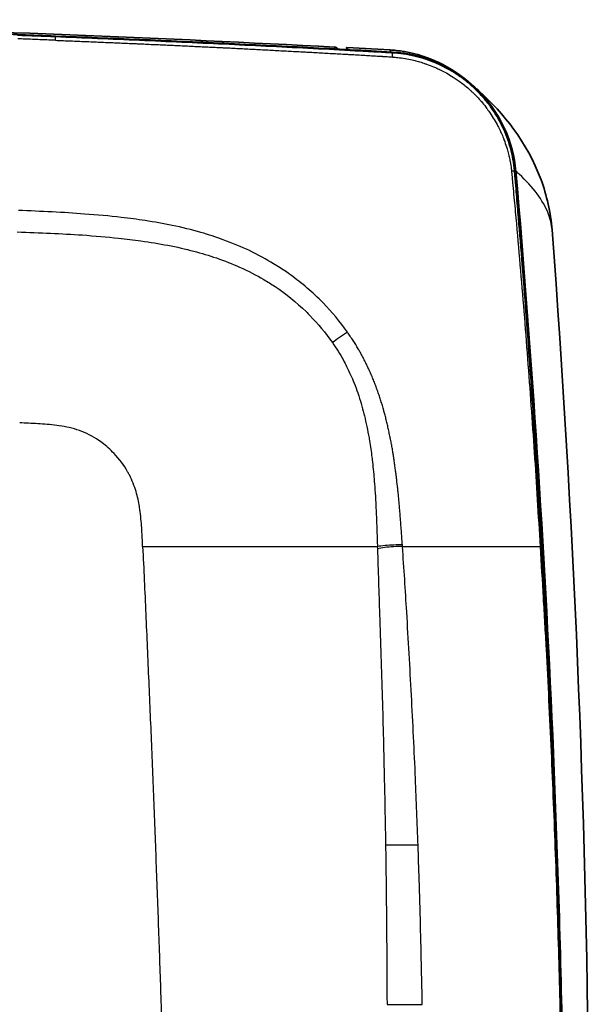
# Model space of a CAD drawing. Header units: millimetres. Extents: x 437 to 2596, y 423 to 1674.
# Tile 30 of 97: x 1299 to 1365, y 885 to 999. Entities that reach past the tile are written whole.
import ezdxf

# ---------------------------------------------------------------- set-up
doc = ezdxf.new("R2010")
doc.units = ezdxf.units.MM
doc.header["$LTSCALE"] = 5
doc.layers.add('0_CWD_4', color=7, linetype='Continuous', lineweight=25)
doc.layers.add('0_CWD_Line_035', color=7, linetype='Continuous', lineweight=35)

msp = doc.modelspace()

# ---------------------------------------------------------------- linework, layer by layer
at = {"layer": '0_CWD_4'}
for p, q in [((1302.98, 997.17), (1302.98, 997.05)), ((1341.84, 995.2), (1341.86, 995.31)), ((1355.97, 981.59), (1356.08, 981.6)), ((1327.64, 968.68), (1327.64, 968.68))]:
    msp.add_line(p, q, dxfattribs=at)
for points in [[(1302.98, 997.05), (1301.52, 997.1), (1300.06, 997.16), (1298.61, 997.21)], [(1335.29, 995.67), (1335.26, 995.74), (1335.23, 995.81), (1335.21, 995.87)], [(1335.51, 995.12), (1335.51, 995.12), (1335.51, 995.12), (1335.51, 995.12)], [(1341.61, 995.56), (1341.61, 995.56), (1341.61, 995.55), (1341.61, 995.55)], [(1351.9, 990.79), (1351.91, 990.78), (1351.91, 990.78), (1351.9, 990.77)], [(1358.93, 938.21), (1359.04, 938.21), (1359.11, 938.2), (1359.12, 938.19)]]:
    msp.add_open_spline(points, degree=3, dxfattribs=at)
for points, knots in [([(1303.01, 996.67), (1303.01, 996.78), (1303.01, 996.88), (1303, 996.94), (1302.99, 997.01), (1302.99, 997.04), (1302.98, 997.05)], [0, 0, 0, 0, 0.499962, 0.499962, 0.499962, 1, 1, 1, 1]), ([(1341.84, 995.2), (1341.64, 995.21), (1341.24, 995.23), (1340.43, 995.28), (1339.01, 995.35), (1336.18, 995.51), (1330.52, 995.81), (1322.43, 996.21), (1312.71, 996.65), (1306.22, 996.92), (1302.98, 997.05)], [0, 0, 0, 0, 0.015625, 0.03125, 0.0625, 0.125, 0.25, 0.5, 0.75, 1, 1, 1, 1]), ([(1303.01, 996.67), (1302.96, 996.67), (1302.91, 996.67), (1302.85, 996.67), (1302.57, 996.69), (1302.29, 996.7), (1302.01, 996.71), (1301.73, 996.72), (1301.45, 996.73), (1301.17, 996.74), (1300.89, 996.75), (1300.6, 996.77), (1300.32, 996.78), (1300.04, 996.79), (1299.76, 996.8), (1299.48, 996.81), (1299.2, 996.82), (1298.92, 996.83), (1298.64, 996.84)], [0, 0, 0, 0, 0.035713, 0.035713, 0.035713, 0.228568, 0.228568, 0.228568, 0.421424, 0.421424, 0.421424, 0.614279, 0.614279, 0.614279, 0.807134, 0.807134, 0.807134, 1, 1, 1, 1]), ([(1303.01, 996.67), (1303.24, 996.66), (1303.47, 996.65), (1303.69, 996.64), (1303.98, 996.63), (1304.26, 996.62), (1304.54, 996.61), (1304.82, 996.6), (1305.1, 996.59), (1305.38, 996.57), (1305.66, 996.56), (1305.94, 996.55), (1306.22, 996.54), (1306.51, 996.53), (1306.79, 996.52), (1307.07, 996.5), (1307.35, 996.49), (1307.64, 996.48), (1307.92, 996.47), (1308.2, 996.46), (1308.48, 996.45), (1308.76, 996.43), (1309.04, 996.42), (1309.32, 996.41), (1309.6, 996.4), (1309.88, 996.39), (1310.16, 996.37), (1310.44, 996.36), (1310.72, 996.35), (1311.01, 996.34), (1311.29, 996.33), (1311.57, 996.31), (1311.85, 996.3), (1312.13, 996.29), (1312.34, 996.28), (1312.54, 996.27), (1312.74, 996.26), (1312.82, 996.26), (1312.9, 996.25), (1312.98, 996.25), (1313.26, 996.24), (1313.53, 996.23), (1313.81, 996.21), (1314.1, 996.2), (1314.38, 996.19), (1314.66, 996.18), (1314.95, 996.16), (1315.22, 996.15), (1315.5, 996.14), (1315.78, 996.12), (1316.06, 996.11), (1316.35, 996.1), (1316.63, 996.09), (1316.91, 996.07), (1317.19, 996.06), (1317.47, 996.05), (1317.75, 996.03), (1318.03, 996.02), (1318.31, 996.01), (1318.6, 995.99), (1318.88, 995.98), (1319.16, 995.97), (1319.44, 995.95), (1319.72, 995.94), (1320.01, 995.93), (1320.29, 995.91), (1320.57, 995.9), (1320.85, 995.89), (1321.13, 995.87), (1321.41, 995.86), (1321.69, 995.84), (1321.96, 995.83), (1322.24, 995.82), (1322.32, 995.81), (1322.39, 995.81), (1322.47, 995.81), (1322.68, 995.8), (1322.89, 995.79), (1323.1, 995.78), (1323.38, 995.76), (1323.65, 995.75), (1323.93, 995.73), (1324.21, 995.72), (1324.49, 995.71), (1324.77, 995.69), (1325.06, 995.68), (1325.34, 995.66), (1325.62, 995.65), (1325.9, 995.63), (1326.18, 995.62), (1326.46, 995.61), (1326.74, 995.59), (1327.03, 995.58), (1327.31, 995.56), (1327.59, 995.55), (1327.86, 995.53), (1328.14, 995.52), (1328.42, 995.5), (1328.71, 995.49), (1328.99, 995.47), (1329.28, 995.46), (1329.55, 995.44), (1329.83, 995.43), (1330.11, 995.41), (1330.39, 995.4), (1330.67, 995.38), (1330.96, 995.37), (1331.24, 995.35), (1331.52, 995.34), (1331.74, 995.33), (1331.96, 995.31), (1332.18, 995.3), (1332.24, 995.3), (1332.3, 995.3), (1332.36, 995.29), (1332.64, 995.28), (1332.93, 995.26), (1333.21, 995.25), (1333.49, 995.23), (1333.77, 995.22), (1334.05, 995.2), (1334.33, 995.18), (1334.61, 995.17), (1334.89, 995.15), (1335.17, 995.14), (1335.45, 995.12), (1335.73, 995.11), (1336.01, 995.09), (1336.29, 995.07), (1336.57, 995.06), (1336.73, 995.05), (1336.88, 995.04), (1337.04, 995.03), (1337.17, 995.02), (1337.29, 995.02), (1337.42, 995.01), (1337.7, 994.99), (1337.98, 994.98), (1338.26, 994.96), (1338.54, 994.94), (1338.82, 994.93), (1339.1, 994.91), (1339.22, 994.9), (1339.35, 994.9), (1339.47, 994.89), (1339.63, 994.88), (1339.79, 994.87), (1339.94, 994.86), (1340.19, 994.85), (1340.43, 994.83), (1340.68, 994.82), (1340.72, 994.82), (1340.75, 994.81), (1340.79, 994.81), (1340.95, 994.8), (1341.12, 994.79), (1341.29, 994.78), (1341.4, 994.77), (1341.51, 994.76), (1341.63, 994.76), (1341.72, 994.75), (1341.82, 994.74), (1341.92, 994.73)], [0, 0, 0, 0, 0.017578, 0.017578, 0.017578, 0.039179, 0.039179, 0.039179, 0.060808, 0.060808, 0.060808, 0.082461, 0.082461, 0.082461, 0.104134, 0.104134, 0.104134, 0.125823, 0.125823, 0.125823, 0.147523, 0.147523, 0.147523, 0.169231, 0.169231, 0.169231, 0.190943, 0.190943, 0.190943, 0.212654, 0.212654, 0.212654, 0.234361, 0.234361, 0.234361, 0.25, 0.25, 0.25, 0.256057, 0.256057, 0.256057, 0.277719, 0.277719, 0.277719, 0.299345, 0.299345, 0.299345, 0.320948, 0.320948, 0.320948, 0.342539, 0.342539, 0.342539, 0.364128, 0.364128, 0.364128, 0.385727, 0.385727, 0.385727, 0.407346, 0.407346, 0.407346, 0.428997, 0.428997, 0.428997, 0.45069, 0.45069, 0.45069, 0.472438, 0.472438, 0.472438, 0.494252, 0.494252, 0.494252, 0.5, 0.5, 0.5, 0.516106, 0.516106, 0.516106, 0.537913, 0.537913, 0.537913, 0.559674, 0.559674, 0.559674, 0.581396, 0.581396, 0.581396, 0.603085, 0.603085, 0.603085, 0.624749, 0.624749, 0.624749, 0.646392, 0.646392, 0.646392, 0.668021, 0.668021, 0.668021, 0.689642, 0.689642, 0.689642, 0.711262, 0.711262, 0.711262, 0.732887, 0.732887, 0.732887, 0.75, 0.75, 0.75, 0.754523, 0.754523, 0.754523, 0.77617, 0.77617, 0.77617, 0.797835, 0.797835, 0.797835, 0.819524, 0.819524, 0.819524, 0.841247, 0.841247, 0.841247, 0.863012, 0.863012, 0.863012, 0.875, 0.875, 0.875, 0.8848, 0.8848, 0.8848, 0.90647, 0.90647, 0.90647, 0.928109, 0.928109, 0.928109, 0.9375, 0.9375, 0.9375, 0.949824, 0.949824, 0.949824, 0.96875, 0.96875, 0.96875, 0.971483, 0.971483, 0.971483, 0.984375, 0.984375, 0.984375, 0.992768, 0.992768, 0.992768, 1, 1, 1, 1]), ([(1349.98, 992.4), (1349.71, 992.61), (1349.43, 992.81), (1349.14, 993), (1348.4, 993.5), (1347.62, 993.93), (1346.8, 994.3), (1346.39, 994.48), (1345.97, 994.64), (1345.54, 994.79), (1345.12, 994.93), (1344.69, 995.05), (1344.26, 995.16), (1343.82, 995.26), (1343.39, 995.35), (1342.94, 995.41), (1342.51, 995.48), (1342.07, 995.53), (1341.62, 995.55)], [0.576759, 0.576759, 0.576759, 0.576759, 0.6250163, 0.6250163, 0.6250163, 0.7500195, 0.7500195, 0.7500195, 0.8125211, 0.8125211, 0.8125211, 0.8750228, 0.8750228, 0.8750228, 0.9375244, 0.9375244, 0.9375244, 0.9994542, 0.9994542, 0.9994542, 0.9994542]), ([(1341.71, 995.32), (1341.69, 995.39), (1341.66, 995.47), (1341.63, 995.54), (1341.62, 995.55)], [0.8863717, 0.8863717, 0.8863717, 0.8863717, 0.9838635, 1, 1, 1, 1]), ([(1341.92, 994.73), (1341.91, 994.87), (1341.91, 994.98), (1341.89, 995.07), (1341.88, 995.15), (1341.86, 995.19), (1341.84, 995.2)], [0, 0, 0, 0, 0.500039, 0.500039, 0.500039, 1, 1, 1, 1]), ([(1355.97, 981.59), (1355.93, 982.04), (1355.87, 982.48), (1355.79, 982.92), (1355.72, 983.35), (1355.62, 983.78), (1355.5, 984.21), (1355.5, 984.21), (1355.5, 984.22), (1355.5, 984.22), (1355.38, 984.64), (1355.25, 985.06), (1355.09, 985.48), (1355.09, 985.48), (1355.09, 985.49), (1355.09, 985.49), (1354.93, 985.91), (1354.76, 986.32), (1354.56, 986.72), (1354.56, 986.72), (1354.56, 986.72), (1354.56, 986.73), (1354.17, 987.53), (1353.72, 988.29), (1353.2, 989), (1353.2, 989.01), (1353.2, 989.01), (1353.19, 989.02), (1352.93, 989.38), (1352.65, 989.73), (1352.36, 990.06), (1352.07, 990.4), (1351.76, 990.72), (1351.44, 991.02), (1351.44, 991.03), (1351.43, 991.03), (1351.43, 991.04), (1351.11, 991.35), (1350.77, 991.64), (1350.43, 991.92), (1350.08, 992.19), (1349.73, 992.45), (1349.36, 992.69), (1349.36, 992.7), (1349.35, 992.7), (1349.35, 992.7), (1348.98, 992.95), (1348.6, 993.18), (1348.2, 993.39), (1347.82, 993.6), (1347.42, 993.8), (1347.01, 993.97), (1347.01, 993.97), (1347.01, 993.97), (1347, 993.98), (1346.59, 994.15), (1346.18, 994.31), (1345.76, 994.45), (1345.34, 994.59), (1344.92, 994.71), (1344.49, 994.81), (1343.62, 995.02), (1342.73, 995.15), (1341.84, 995.2)], [0, 0, 0, 0, 0.0625, 0.0625, 0.0625, 0.124368, 0.124368, 0.124368, 0.125, 0.125, 0.125, 0.187013, 0.187013, 0.187013, 0.1875, 0.1875, 0.1875, 0.249453, 0.249453, 0.249453, 0.25, 0.25, 0.25, 0.373874, 0.373874, 0.373874, 0.375, 0.375, 0.375, 0.4375, 0.4375, 0.4375, 0.498934, 0.498934, 0.498934, 0.5, 0.5, 0.5, 0.5625, 0.5625, 0.5625, 0.624406, 0.624406, 0.624406, 0.625, 0.625, 0.625, 0.6875, 0.6875, 0.6875, 0.74941, 0.74941, 0.74941, 0.75, 0.75, 0.75, 0.8125, 0.8125, 0.8125, 0.875, 0.875, 0.875, 1, 1, 1, 1]), ([(1341.92, 994.73), (1342.11, 994.72), (1342.3, 994.7), (1342.49, 994.68), (1342.77, 994.65), (1343.05, 994.61), (1343.34, 994.56), (1343.62, 994.52), (1343.9, 994.46), (1344.18, 994.4), (1344.28, 994.38), (1344.37, 994.35), (1344.46, 994.33), (1344.64, 994.29), (1344.83, 994.24), (1345.01, 994.18), (1345.24, 994.12), (1345.46, 994.05), (1345.68, 993.97), (1345.73, 993.95), (1345.78, 993.94), (1345.83, 993.92), (1346.09, 993.83), (1346.36, 993.72), (1346.62, 993.62), (1346.7, 993.58), (1346.79, 993.54), (1346.87, 993.51), (1347.05, 993.43), (1347.22, 993.35), (1347.4, 993.26), (1347.61, 993.16), (1347.82, 993.05), (1348.03, 992.94), (1348.07, 992.91), (1348.11, 992.89), (1348.15, 992.87), (1348.4, 992.73), (1348.64, 992.58), (1348.88, 992.43), (1348.96, 992.38), (1349.04, 992.32), (1349.13, 992.27), (1349.28, 992.17), (1349.43, 992.06), (1349.58, 991.95), (1349.78, 991.81), (1349.97, 991.67), (1350.16, 991.52), (1350.19, 991.49), (1350.22, 991.46), (1350.25, 991.44), (1350.47, 991.26), (1350.69, 991.07), (1350.9, 990.88), (1350.97, 990.81), (1351.05, 990.74), (1351.12, 990.67), (1351.26, 990.54), (1351.39, 990.41), (1351.52, 990.28), (1351.69, 990.1), (1351.86, 989.92), (1352.02, 989.74), (1352.05, 989.7), (1352.08, 989.67), (1352.12, 989.63), (1352.31, 989.41), (1352.49, 989.19), (1352.66, 988.96), (1352.72, 988.89), (1352.77, 988.81), (1352.83, 988.74), (1352.94, 988.58), (1353.06, 988.42), (1353.17, 988.25), (1353.33, 988.01), (1353.49, 987.76), (1353.64, 987.51), (1353.79, 987.27), (1353.93, 987.01), (1354.06, 986.75), (1354.1, 986.68), (1354.13, 986.62), (1354.16, 986.55), (1354.26, 986.36), (1354.35, 986.16), (1354.44, 985.97), (1354.53, 985.77), (1354.61, 985.56), (1354.69, 985.36), (1354.72, 985.3), (1354.74, 985.23), (1354.76, 985.17), (1354.87, 984.9), (1354.96, 984.62), (1355.05, 984.35), (1355.07, 984.28), (1355.09, 984.21), (1355.11, 984.14), (1355.17, 983.93), (1355.23, 983.72), (1355.28, 983.51), (1355.33, 983.3), (1355.38, 983.1), (1355.42, 982.89), (1355.43, 982.82), (1355.45, 982.75), (1355.46, 982.67), (1355.52, 982.39), (1355.56, 982.11), (1355.6, 981.82), (1355.61, 981.75), (1355.61, 981.68), (1355.62, 981.6)], [0, 0, 0, 0, 0.027818, 0.027818, 0.027818, 0.069579, 0.069579, 0.069579, 0.111205, 0.111205, 0.111205, 0.125, 0.125, 0.125, 0.152911, 0.152911, 0.152911, 0.1875, 0.1875, 0.1875, 0.194863, 0.194863, 0.194863, 0.236436, 0.236436, 0.236436, 0.25, 0.25, 0.25, 0.278025, 0.278025, 0.278025, 0.3125, 0.3125, 0.3125, 0.31947, 0.31947, 0.31947, 0.360622, 0.360622, 0.360622, 0.375, 0.375, 0.375, 0.401959, 0.401959, 0.401959, 0.4375, 0.4375, 0.4375, 0.443561, 0.443561, 0.443561, 0.485042, 0.485042, 0.485042, 0.5, 0.5, 0.5, 0.527313, 0.527313, 0.527313, 0.5625, 0.5625, 0.5625, 0.569576, 0.569576, 0.569576, 0.611754, 0.611754, 0.611754, 0.625, 0.625, 0.625, 0.654118, 0.654118, 0.654118, 0.696501, 0.696501, 0.696501, 0.738793, 0.738793, 0.738793, 0.75, 0.75, 0.75, 0.78079, 0.78079, 0.78079, 0.8125, 0.8125, 0.8125, 0.8224, 0.8224, 0.8224, 0.864417, 0.864417, 0.864417, 0.875, 0.875, 0.875, 0.906598, 0.906598, 0.906598, 0.9375, 0.9375, 0.9375, 0.947917, 0.947917, 0.947917, 0.989292, 0.989292, 0.989292, 1, 1, 1, 1]), ([(1355.62, 981.6), (1355.72, 981.61), (1355.81, 981.61), (1355.87, 981.61), (1355.93, 981.6), (1355.97, 981.6), (1355.97, 981.59)], [0.0000001, 0.0000001, 0.0000001, 0.0000001, 0.4999803, 0.4999803, 0.4999803, 1, 1, 1, 1]), ([(1355.62, 981.6), (1355.65, 981.37), (1355.69, 980.92), (1355.77, 980.02), (1355.92, 978.44), (1356.21, 975.28), (1356.61, 970.76), (1357.06, 965.34), (1357.62, 958.11), (1358.14, 950.88), (1358.6, 943.64), (1358.82, 940.02), (1358.93, 938.21)], [0, 0, 0, 0, 0.015625, 0.03125, 0.0625, 0.125, 0.25, 0.375, 0.5, 0.75, 0.875, 1, 1, 1, 1]), ([(1359.12, 938.19), (1359.01, 940), (1358.79, 943.62), (1358.33, 950.86), (1357.83, 958.09), (1357.3, 965.33), (1356.88, 970.75), (1356.51, 975.27), (1356.24, 978.43), (1356.11, 980.01), (1356.03, 980.91), (1355.99, 981.36), (1355.97, 981.59)], [0, 0, 0, 0, 0.125, 0.25, 0.5, 0.625, 0.75, 0.875, 0.9375, 0.96875, 0.984375, 1, 1, 1, 1]), ([(1360.31, 974.77), (1360.26, 975.42), (1359.93, 976.8), (1358.71, 978.94), (1357.22, 980.57), (1356.26, 981.44), (1356.13, 981.56)], [0.335825, 0.335825, 0.335825, 0.335825, 0.5301043, 0.748986, 0.9678678, 1, 1, 1, 1]), ([(1336.69, 962.97), (1335.83, 964.18), (1334.89, 965.31), (1333.88, 966.34), (1333.72, 966.5), (1333.56, 966.66), (1333.41, 966.81), (1332.22, 967.98), (1330.94, 969.01), (1329.64, 969.92), (1329.16, 970.25), (1328.67, 970.57), (1328.17, 970.87), (1327.31, 971.4), (1326.4, 971.89), (1325.37, 972.38), (1324.45, 972.81), (1323.43, 973.24), (1322.34, 973.64), (1321.52, 973.94), (1320.66, 974.23), (1319.78, 974.48), (1318.71, 974.79), (1317.6, 975.06), (1316.47, 975.3), (1315.45, 975.51), (1314.41, 975.69), (1313.35, 975.85), (1312.44, 975.99), (1311.52, 976.11), (1310.59, 976.22), (1309.21, 976.38), (1307.8, 976.51), (1306.35, 976.61), (1303.91, 976.8), (1301.34, 976.92), (1298.71, 977.02)], [0, 0, 0, 0, 0.123814, 0.123814, 0.123814, 0.142857, 0.142857, 0.142857, 0.285714, 0.285714, 0.285714, 0.338419, 0.338419, 0.338419, 0.428571, 0.428571, 0.428571, 0.509676, 0.509676, 0.509676, 0.571429, 0.571429, 0.571429, 0.646439, 0.646439, 0.646439, 0.714286, 0.714286, 0.714286, 0.772195, 0.772195, 0.772195, 0.857143, 0.857143, 0.857143, 1, 1, 1, 1]), ([(1298.57, 974.55), (1301.2, 974.45), (1303.71, 974.35), (1306.09, 974.19), (1307.52, 974.09), (1308.92, 973.97), (1310.27, 973.82), (1311.15, 973.73), (1312.01, 973.63), (1312.86, 973.51), (1313.92, 973.36), (1314.96, 973.19), (1315.96, 973), (1316.99, 972.8), (1317.99, 972.58), (1318.95, 972.32), (1319.85, 972.09), (1320.72, 971.82), (1321.56, 971.54), (1322.51, 971.21), (1323.41, 970.85), (1324.24, 970.48), (1325.26, 970.03), (1326.17, 969.56), (1327.03, 969.05), (1327.47, 968.79), (1327.9, 968.52), (1328.33, 968.24), (1329.58, 967.4), (1330.79, 966.43), (1331.91, 965.35), (1332.06, 965.2), (1332.21, 965.04), (1332.36, 964.89), (1333.3, 963.93), (1334.17, 962.88), (1334.95, 961.76)], [0, 0, 0, 0, 0.142857, 0.142857, 0.142857, 0.229246, 0.229246, 0.229246, 0.285714, 0.285714, 0.285714, 0.3566, 0.3566, 0.3566, 0.428571, 0.428571, 0.428571, 0.495163, 0.495163, 0.495163, 0.571429, 0.571429, 0.571429, 0.665726, 0.665726, 0.665726, 0.714286, 0.714286, 0.714286, 0.857143, 0.857143, 0.857143, 0.876926, 0.876926, 0.876926, 1, 1, 1, 1]), ([(1336.69, 962.97), (1336.39, 962.77), (1335.77, 962.33), (1335.2, 961.93), (1334.95, 961.76)], [0, 0, 0, 0, 0.500493, 1, 1, 1, 1]), ([(1343.03, 938.42), (1343.02, 938.54), (1343.01, 938.66), (1343, 938.78), (1342.99, 938.98), (1342.98, 939.17), (1342.96, 939.36), (1342.95, 939.55), (1342.94, 939.74), (1342.92, 939.93), (1342.91, 940.13), (1342.89, 940.32), (1342.88, 940.51), (1342.87, 940.7), (1342.85, 940.89), (1342.84, 941.08), (1342.82, 941.28), (1342.81, 941.47), (1342.79, 941.65), (1342.78, 941.85), (1342.76, 942.04), (1342.75, 942.23), (1342.73, 942.39), (1342.72, 942.56), (1342.7, 942.71), (1342.7, 942.74), (1342.7, 942.77), (1342.7, 942.8), (1342.68, 943), (1342.66, 943.19), (1342.65, 943.37), (1342.63, 943.57), (1342.61, 943.76), (1342.59, 943.94), (1342.57, 944.14), (1342.56, 944.33), (1342.54, 944.52), (1342.52, 944.71), (1342.5, 944.9), (1342.48, 945.08), (1342.46, 945.28), (1342.43, 945.47), (1342.41, 945.65), (1342.39, 945.85), (1342.37, 946.04), (1342.35, 946.22), (1342.34, 946.27), (1342.33, 946.31), (1342.33, 946.36), (1342.31, 946.5), (1342.29, 946.65), (1342.27, 946.79), (1342.25, 946.99), (1342.22, 947.18), (1342.2, 947.36), (1342.17, 947.55), (1342.15, 947.74), (1342.12, 947.92), (1342.09, 948.12), (1342.06, 948.31), (1342.03, 948.49), (1342.01, 948.65), (1341.98, 948.81), (1341.96, 948.96), (1341.95, 948.99), (1341.95, 949.02), (1341.94, 949.05), (1341.91, 949.25), (1341.88, 949.44), (1341.85, 949.62), (1341.81, 949.81), (1341.78, 950), (1341.75, 950.18), (1341.71, 950.37), (1341.67, 950.56), (1341.64, 950.74), (1341.62, 950.81), (1341.61, 950.88), (1341.59, 950.95), (1341.57, 951.07), (1341.55, 951.19), (1341.52, 951.3), (1341.48, 951.49), (1341.44, 951.68), (1341.4, 951.86), (1341.36, 952.05), (1341.31, 952.24), (1341.27, 952.41), (1341.23, 952.6), (1341.18, 952.79), (1341.14, 952.97), (1341.09, 953.15), (1341.04, 953.34), (1340.99, 953.52), (1340.95, 953.67), (1340.92, 953.81), (1340.88, 953.95), (1340.86, 953.99), (1340.85, 954.03), (1340.84, 954.07), (1340.79, 954.26), (1340.74, 954.44), (1340.68, 954.62), (1340.63, 954.8), (1340.57, 954.99), (1340.51, 955.17), (1340.45, 955.35), (1340.4, 955.53), (1340.34, 955.71), (1340.27, 955.89), (1340.21, 956.08), (1340.15, 956.25), (1340.08, 956.43), (1340.02, 956.61), (1339.95, 956.78), (1339.88, 956.96), (1339.81, 957.14), (1339.75, 957.31), (1339.67, 957.5), (1339.6, 957.67), (1339.53, 957.84), (1339.51, 957.89), (1339.49, 957.93), (1339.47, 957.98), (1339.41, 958.11), (1339.36, 958.24), (1339.3, 958.37), (1339.22, 958.55), (1339.14, 958.72), (1339.06, 958.89), (1338.98, 959.06), (1338.9, 959.23), (1338.82, 959.4), (1338.73, 959.58), (1338.64, 959.75), (1338.56, 959.91), (1338.47, 960.09), (1338.38, 960.26), (1338.29, 960.42), (1338.22, 960.55), (1338.15, 960.67), (1338.08, 960.8), (1338.06, 960.84), (1338.03, 960.88), (1338.01, 960.92), (1337.91, 961.09), (1337.81, 961.25), (1337.72, 961.41), (1337.62, 961.57), (1337.52, 961.74), (1337.41, 961.89), (1337.31, 962.06), (1337.21, 962.21), (1337.1, 962.37), (1336.99, 962.53), (1336.89, 962.69), (1336.78, 962.84), (1336.75, 962.89), (1336.72, 962.93), (1336.69, 962.97)], [0, 0, 0, 0, 0.003823, 0.003823, 0.003823, 0.009928, 0.009928, 0.009928, 0.016118, 0.016118, 0.016118, 0.022422, 0.022422, 0.022422, 0.02887, 0.02887, 0.02887, 0.035501, 0.035501, 0.035501, 0.042364, 0.042364, 0.042364, 0.048418, 0.048418, 0.048418, 0.049523, 0.049523, 0.049523, 0.057063, 0.057063, 0.057063, 0.065034, 0.065034, 0.065034, 0.073477, 0.073477, 0.073477, 0.082428, 0.082428, 0.082428, 0.091923, 0.091923, 0.091923, 0.101981, 0.101981, 0.101981, 0.104393, 0.104393, 0.104393, 0.112628, 0.112628, 0.112628, 0.123939, 0.123939, 0.123939, 0.135987, 0.135987, 0.135987, 0.148841, 0.148841, 0.148841, 0.160369, 0.160369, 0.160369, 0.162565, 0.162565, 0.162565, 0.177223, 0.177223, 0.177223, 0.192895, 0.192895, 0.192895, 0.209646, 0.209646, 0.209646, 0.216344, 0.216344, 0.216344, 0.227477, 0.227477, 0.227477, 0.246333, 0.246333, 0.246333, 0.266296, 0.266296, 0.266296, 0.287461, 0.287461, 0.287461, 0.309916, 0.309916, 0.309916, 0.328295, 0.328295, 0.328295, 0.333722, 0.333722, 0.333722, 0.358861, 0.358861, 0.358861, 0.385407, 0.385407, 0.385407, 0.413479, 0.413479, 0.413479, 0.443192, 0.443192, 0.443192, 0.47464, 0.47464, 0.47464, 0.507877, 0.507877, 0.507877, 0.54289, 0.54289, 0.54289, 0.552197, 0.552197, 0.552197, 0.579543, 0.579543, 0.579543, 0.617734, 0.617734, 0.617734, 0.657543, 0.657543, 0.657543, 0.699043, 0.699043, 0.699043, 0.742297, 0.742297, 0.742297, 0.776098, 0.776098, 0.776098, 0.787348, 0.787348, 0.787348, 0.834347, 0.834347, 0.834347, 0.883238, 0.883238, 0.883238, 0.933776, 0.933776, 0.933776, 0.985591, 0.985591, 0.985591, 1, 1, 1, 1]), ([(1334.95, 961.76), (1335.41, 961.11), (1335.82, 960.45), (1336.22, 959.73), (1336.35, 959.49), (1336.48, 959.25), (1336.6, 959), (1336.91, 958.38), (1337.2, 957.73), (1337.45, 957.1), (1337.61, 956.7), (1337.76, 956.31), (1337.88, 955.95), (1338.2, 955.05), (1338.39, 954.37), (1338.6, 953.53), (1338.62, 953.45), (1338.64, 953.38), (1338.65, 953.31), (1338.84, 952.52), (1339.03, 951.61), (1339.18, 950.78), (1339.2, 950.67), (1339.22, 950.56), (1339.23, 950.45), (1339.35, 949.78), (1339.43, 949.16), (1339.51, 948.54), (1339.52, 948.44), (1339.53, 948.34), (1339.55, 948.24), (1339.63, 947.51), (1339.7, 946.77), (1339.77, 946.01), (1339.77, 945.92), (1339.78, 945.83), (1339.79, 945.75), (1339.86, 944.89), (1339.92, 944), (1339.98, 942.77), (1339.98, 942.67), (1339.99, 942.56), (1339.99, 942.44), (1340.04, 941.28), (1340.09, 939.84), (1340.15, 938.21)], [0, 0, 0, 0, 0.093642, 0.093642, 0.093642, 0.125, 0.125, 0.125, 0.200941, 0.200941, 0.200941, 0.25, 0.25, 0.25, 0.375, 0.375, 0.375, 0.385824, 0.385824, 0.385824, 0.5, 0.5, 0.5, 0.515441, 0.515441, 0.515441, 0.610086, 0.610086, 0.610086, 0.625, 0.625, 0.625, 0.737348, 0.737348, 0.737348, 0.75, 0.75, 0.75, 0.875, 0.875, 0.875, 0.886096, 0.886096, 0.886096, 1, 1, 1, 1]), ([(1313.05, 938.21), (1313.04, 938.53), (1313.02, 938.87), (1313.01, 939.21), (1312.99, 939.51), (1312.97, 939.81), (1312.96, 940.13), (1312.91, 940.8), (1312.86, 941.5), (1312.76, 942.25), (1312.74, 942.44), (1312.71, 942.63), (1312.68, 942.83), (1312.59, 943.4), (1312.47, 943.98), (1312.29, 944.56), (1312.1, 945.2), (1311.85, 945.85), (1311.52, 946.48), (1311.46, 946.61), (1311.39, 946.73), (1311.32, 946.86), (1310.89, 947.6), (1310.36, 948.32), (1309.75, 948.96), (1309.32, 949.41), (1308.86, 949.83), (1308.37, 950.2), (1308.16, 950.36), (1307.95, 950.51), (1307.73, 950.64), (1307, 951.11), (1306.23, 951.46), (1305.46, 951.71), (1304.68, 951.96), (1303.9, 952.11), (1303.14, 952.2), (1302.39, 952.3), (1301.66, 952.36), (1300.95, 952.4), (1300.24, 952.44), (1299.54, 952.47), (1298.86, 952.49)], [0, 0, 0, 0, 0.053631, 0.053631, 0.053631, 0.1, 0.1, 0.1, 0.2, 0.2, 0.2, 0.225751, 0.225751, 0.225751, 0.3, 0.3, 0.3, 0.383111, 0.383111, 0.383111, 0.4, 0.4, 0.4, 0.5, 0.5, 0.5, 0.570202, 0.570202, 0.570202, 0.6, 0.6, 0.6, 0.7, 0.7, 0.7, 0.8, 0.8, 0.8, 0.9, 0.9, 0.9, 1, 1, 1, 1]), ([(1313.05, 938.21), (1313.12, 936.91), (1313.24, 934.31), (1313.41, 930.44), (1313.58, 926.55), (1313.75, 922.65), (1313.92, 918.76), (1314.08, 914.88), (1314.23, 910.99), (1314.39, 907.1), (1314.54, 903.21), (1314.68, 899.32), (1314.83, 895.43), (1314.96, 891.53), (1315.1, 887.65), (1315.23, 883.75), (1315.36, 879.87), (1315.48, 875.97), (1315.6, 872.07), (1315.72, 868.19), (1315.83, 864.29), (1315.94, 860.39), (1316.05, 856.51), (1316.15, 852.62), (1316.24, 848.72), (1316.34, 844.83), (1316.43, 841.06), (1316.51, 837.41), (1316.59, 833.88), (1316.66, 830.34), (1316.73, 826.82), (1316.8, 823.3), (1316.86, 819.77), (1316.92, 816.23), (1316.98, 812.7), (1317.03, 809.18), (1317.09, 805.65), (1317.14, 802.11), (1317.18, 798.59), (1317.23, 795.06), (1317.27, 791.53), (1317.3, 788), (1317.34, 784.47), (1317.36, 781.52), (1317.38, 779.18), (1317.4, 777.4), (1317.41, 775.64), (1317.42, 773.88), (1317.44, 772.12), (1317.45, 770.35), (1317.46, 768.59), (1317.47, 766.82), (1317.48, 765.06), (1317.48, 763.29), (1317.49, 761.53), (1317.5, 759.77), (1317.5, 758), (1317.51, 756.24), (1317.51, 754.47), (1317.52, 752.7), (1317.52, 750.96), (1317.52, 749.33), (1317.52, 747.72), (1317.53, 746.11), (1317.53, 744.51), (1317.53, 742.9), (1317.53, 741.29), (1317.53, 739.68), (1317.52, 738.08), (1317.52, 736.47), (1317.52, 734.86), (1317.52, 733.26), (1317.52, 731.66), (1317.51, 730.31), (1317.51, 729.33), (1317.51, 728.61), (1317.51, 727.9), (1317.51, 727.18), (1317.5, 726.47), (1317.5, 725.75), (1317.5, 725.03), (1317.5, 724.32), (1317.5, 723.61), (1317.49, 722.89), (1317.49, 722.17), (1317.49, 721.46), (1317.48, 720.75), (1317.48, 720.03), (1317.48, 719.32), (1317.48, 718.6), (1317.47, 717.9), (1317.47, 717.18), (1317.47, 716.47), (1317.46, 715.76), (1317.46, 715.07), (1317.45, 714.39), (1317.45, 713.73), (1317.45, 713.08), (1317.44, 712.42), (1317.44, 711.76), (1317.43, 711.11), (1317.43, 710.45), (1317.42, 709.8), (1317.42, 709.14), (1317.41, 708.49), (1317.41, 707.84), (1317.4, 707.19), (1317.39, 706.54), (1317.39, 705.88), (1317.38, 705.23), (1317.38, 704.58), (1317.37, 703.93), (1317.36, 703.28), (1317.36, 702.64), (1317.35, 701.99), (1317.34, 701.34), (1317.33, 700.69), (1317.33, 700.09), (1317.32, 699.52), (1317.31, 699), (1317.31, 698.48), (1317.3, 697.95), (1317.29, 697.43), (1317.29, 696.91), (1317.28, 696.39), (1317.27, 695.86), (1317.27, 695.34), (1317.26, 694.82), (1317.25, 694.3), (1317.25, 693.78), (1317.24, 693.26), (1317.23, 692.75), (1317.22, 692.23), (1317.22, 691.71), (1317.21, 691.19), (1317.2, 690.68), (1317.2, 690.16), (1317.19, 689.65), (1317.18, 689.13), (1317.17, 688.62), (1317.17, 688.11), (1317.16, 687.6), (1317.15, 687.09), (1317.14, 686.57), (1317.14, 686.07), (1317.13, 685.56), (1317.12, 684.89), (1317.11, 684.03), (1317.09, 683.03), (1317.08, 682.02), (1317.07, 681.02), (1317.05, 680.03), (1317.04, 679.03), (1317.02, 678.27), (1317.02, 677.71), (1317.01, 677.37), (1317.01, 677.04), (1317, 676.7), (1317, 676.37), (1316.99, 676.03), (1316.98, 675.7), (1316.98, 675.37), (1316.97, 675.04), (1316.97, 674.71), (1316.96, 674.37), (1316.96, 674.04), (1316.95, 673.71), (1316.95, 673.38), (1316.93, 672.33), (1316.9, 670.55), (1316.86, 668.39), (1316.83, 666.55), (1316.81, 665.55), (1316.8, 665.05)], [0, 0, 0, 0, 0.013946, 0.027892, 0.041838, 0.055784, 0.06973, 0.083676, 0.097622, 0.111568, 0.125515, 0.139461, 0.153407, 0.167353, 0.181299, 0.195245, 0.209191, 0.223137, 0.237083, 0.251029, 0.264975, 0.278921, 0.292867, 0.306813, 0.320759, 0.334705, 0.348652, 0.361253, 0.373854, 0.386455, 0.399056, 0.411658, 0.424259, 0.43686, 0.449461, 0.462062, 0.474664, 0.487265, 0.499866, 0.512467, 0.525069, 0.53767, 0.550271, 0.562872, 0.569154, 0.575436, 0.581717, 0.587999, 0.594281, 0.600563, 0.606844, 0.613126, 0.619408, 0.62569, 0.631971, 0.638253, 0.644535, 0.650817, 0.657098, 0.66338, 0.669662, 0.675543, 0.681425, 0.687306, 0.693187, 0.699069, 0.70495, 0.710831, 0.716713, 0.722594, 0.728475, 0.734357, 0.740238, 0.746119, 0.748866, 0.751613, 0.75436, 0.757107, 0.759853, 0.7626, 0.765347, 0.768094, 0.77084, 0.773587, 0.776334, 0.779081, 0.781828, 0.784574, 0.787321, 0.790068, 0.792815, 0.795561, 0.798308, 0.801055, 0.803802, 0.806324, 0.808846, 0.811369, 0.813891, 0.816413, 0.818935, 0.821458, 0.82398, 0.826502, 0.829024, 0.831547, 0.834069, 0.836591, 0.839113, 0.841636, 0.844158, 0.84668, 0.849202, 0.851725, 0.854247, 0.856769, 0.859291, 0.861814, 0.863834, 0.865855, 0.867876, 0.869896, 0.871917, 0.873938, 0.875958, 0.877979, 0.88, 0.88202, 0.884041, 0.886062, 0.888082, 0.890103, 0.892124, 0.894144, 0.896165, 0.898186, 0.900206, 0.902227, 0.904248, 0.906268, 0.908289, 0.91031, 0.91233, 0.914351, 0.916372, 0.918392, 0.920413, 0.924367, 0.928321, 0.932276, 0.93623, 0.940184, 0.944138, 0.948092, 0.949425, 0.950758, 0.952091, 0.953423, 0.954756, 0.956089, 0.957422, 0.958754, 0.960087, 0.96142, 0.962753, 0.964086, 0.965418, 0.966751, 0.968084, 0.97807, 0.988057, 0.994029, 1, 1, 1, 1]), ([(1313.05, 938.21), (1313.43, 938.21), (1314.19, 938.21), (1315.32, 938.21), (1316.45, 938.21), (1317.58, 938.21), (1318.72, 938.21), (1319.85, 938.21), (1320.99, 938.21), (1322.12, 938.21), (1323.26, 938.21), (1324.39, 938.21), (1325.52, 938.21), (1326.64, 938.21), (1327.76, 938.21), (1328.86, 938.21), (1329.97, 938.21), (1331.05, 938.21), (1332.11, 938.21), (1333.15, 938.21), (1334.17, 938.21), (1335.16, 938.21), (1336.13, 938.21), (1337.07, 938.21), (1337.98, 938.21), (1338.85, 938.21), (1339.57, 938.21), (1340, 938.21), (1340.15, 938.21)], [0, 0, 0, 0, 0.039139, 0.078279, 0.11742, 0.15656, 0.195701, 0.234841, 0.273982, 0.313122, 0.352263, 0.391403, 0.430544, 0.469684, 0.508825, 0.547966, 0.587106, 0.626247, 0.665387, 0.704528, 0.743668, 0.782809, 0.821949, 0.86109, 0.90023, 0.939371, 0.978511, 1, 1, 1, 1]), ([(1340.15, 938.21), (1340.14, 938.18), (1340.14, 938.15), (1340.14, 938.13), (1340.14, 938.1), (1340.14, 938.07), (1340.15, 938.04), (1340.15, 938.01), (1340.15, 937.98), (1340.15, 937.95)], [0, 0, 0, 0, 0.3333333, 0.3333333, 0.3333333, 0.6666667, 0.6666667, 0.6666667, 1, 1, 1, 1]), ([(1343.03, 938.42), (1342.72, 938.41), (1342.4, 938.4), (1342.05, 938.39), (1341.71, 938.37), (1341.36, 938.36), (1341.03, 938.33), (1340.7, 938.3), (1340.4, 938.26), (1340.15, 938.21)], [0, 0, 0, 0, 0.333333, 0.333333, 0.333333, 0.666667, 0.666667, 0.666667, 1, 1, 1, 1]), ([(1343.04, 938.21), (1342.72, 938.22), (1342.02, 938.21), (1340.96, 938.11), (1340.39, 938.01), (1340.15, 937.95)], [0.0000001, 0.0000001, 0.0000001, 0.0000001, 0.3333333, 0.6666667, 1, 1, 1, 1]), ([(1340.15, 937.95), (1340.23, 935.42), (1340.42, 929.7), (1340.72, 920.76), (1340.94, 911.88), (1341.05, 906.2), (1341.09, 903.72)], [0, 0, 0, 0, 0.222085, 0.502577, 0.783069, 1, 1, 1, 1]), ([(1343.04, 938.21), (1343.04, 938.23), (1343.04, 938.26), (1343.04, 938.28), (1343.04, 938.3), (1343.04, 938.33), (1343.04, 938.35), (1343.03, 938.37), (1343.03, 938.4), (1343.03, 938.42)], [0.0021519, 0.0021519, 0.0021519, 0.0021519, 0.3333333, 0.3333333, 0.3333333, 0.6666667, 0.6666667, 0.6666667, 1, 1, 1, 1]), ([(1343.04, 938.21), (1343.13, 938.21), (1343.55, 938.21), (1344.3, 938.21), (1345.27, 938.21), (1346.24, 938.21), (1347.19, 938.21), (1348.13, 938.21), (1349.05, 938.21), (1349.95, 938.21), (1350.83, 938.21), (1351.7, 938.21), (1352.54, 938.21), (1353.36, 938.21), (1354.16, 938.21), (1354.93, 938.21), (1355.69, 938.21), (1356.41, 938.21), (1357.1, 938.21), (1357.78, 938.21), (1358.38, 938.21), (1358.76, 938.21), (1358.93, 938.21)], [0.0000272, 0.0000272, 0.0000272, 0.0000272, 0.0136649, 0.0659876, 0.1183103, 0.1706331, 0.2229558, 0.2752785, 0.3276012, 0.379924, 0.4322467, 0.4845694, 0.5368921, 0.5892149, 0.6415376, 0.6938603, 0.746183, 0.7985057, 0.8508285, 0.9031512, 0.9554739, 1, 1, 1, 1]), ([(1344.84, 903.72), (1344.75, 906.3), (1344.53, 912.07), (1344.09, 921.05), (1343.58, 929.99), (1343.22, 935.7), (1343.04, 938.21)], [0, 0, 0, 0, 0.222938, 0.501279, 0.779619, 1, 1, 1, 1]), ([(1358.93, 938.21), (1359.05, 936.24), (1359.22, 933.28), (1359.45, 929.34), (1359.67, 925.4), (1359.92, 920.47), (1360.29, 912.58), (1360.69, 902.72), (1361.07, 890.88), (1361.35, 879.05), (1361.54, 867.21), (1361.63, 855.37), (1361.63, 839.58), (1361.45, 819.84), (1361.05, 800.11), (1360.64, 786.3), (1360.37, 778.41), (1360.08, 770.51), (1359.76, 762.61), (1359.4, 754.71), (1359.21, 750.76), (1359.11, 748.78)], [0, 0, 0, 0, 0.03125, 0.046875, 0.0625, 0.09375, 0.125, 0.1875, 0.25, 0.3125, 0.375, 0.4375, 0.5, 0.625, 0.75, 0.8125, 0.84375, 0.875, 0.9375, 0.96875, 1, 1, 1, 1]), ([(1360.52, 781.47), (1360.55, 782.42), (1360.71, 787.31), (1361.09, 800.09), (1361.49, 819.83), (1361.67, 839.56), (1361.68, 855.35), (1361.59, 867.19), (1361.41, 879.03), (1361.14, 890.87), (1360.78, 902.7), (1360.4, 912.56), (1360.05, 920.45), (1359.81, 925.38), (1359.61, 929.32), (1359.4, 933.26), (1359.23, 936.22), (1359.12, 938.19)], [0, 0, 0, 0, 0.018142, 0.093669, 0.244724, 0.395779, 0.471307, 0.546835, 0.622362, 0.69789, 0.773417, 0.848945, 0.886709, 0.924472, 0.943354, 0.962236, 1, 1, 1, 1]), ([(1344.84, 903.72), (1344.54, 903.72), (1344.2, 903.72), (1343.86, 903.72), (1343.83, 903.72), (1343.81, 903.72), (1343.78, 903.72), (1343.44, 903.72), (1343.09, 903.72), (1342.77, 903.72), (1342.74, 903.72), (1342.72, 903.72), (1342.69, 903.72), (1342.36, 903.72), (1342.06, 903.72), (1341.79, 903.72), (1341.78, 903.72), (1341.78, 903.72), (1341.77, 903.72), (1341.5, 903.72), (1341.27, 903.72), (1341.09, 903.72)], [0, 0, 0, 0, 0.233253, 0.233253, 0.233253, 0.25, 0.25, 0.25, 0.481575, 0.481575, 0.481575, 0.5, 0.5, 0.5, 0.742917, 0.742917, 0.742917, 0.75, 0.75, 0.75, 1, 1, 1, 1]), ([(1341.09, 903.72), (1341.09, 903.57), (1341.09, 903.42), (1341.1, 903.28), (1341.12, 902.01), (1341.13, 900.75), (1341.15, 899.49), (1341.15, 899.46), (1341.15, 899.43), (1341.15, 899.39), (1341.17, 898.1), (1341.18, 896.8), (1341.19, 895.5), (1341.2, 895.1), (1341.2, 894.7), (1341.2, 894.3), (1341.21, 893.4), (1341.22, 892.51), (1341.22, 891.62), (1341.23, 890.79), (1341.23, 889.96), (1341.24, 889.13), (1341.24, 888.66), (1341.24, 888.19), (1341.25, 887.73), (1341.25, 886.94), (1341.25, 886.15), (1341.26, 885.36)], [0, 0, 0, 0, 0.0243938, 0.0243938, 0.0243938, 0.2310012, 0.2310012, 0.2310012, 0.2362694, 0.2362694, 0.2362694, 0.4481007, 0.4481007, 0.4481007, 0.5133147, 0.5133147, 0.5133147, 0.6598457, 0.6598457, 0.6598457, 0.7956281, 0.7956281, 0.7956281, 0.8718565, 0.8718565, 0.8718565, 0.9999504, 0.9999504, 0.9999504, 0.9999504]), ([(1345.33, 885.36), (1345.3, 886.7), (1345.24, 889.77), (1345.13, 894.54), (1344.99, 899.35), (1344.89, 902.4), (1344.84, 903.72)], [0.0000591, 0.0000591, 0.0000591, 0.0000591, 0.217346, 0.5001895, 0.7830329, 1, 1, 1, 1]), ([(1341.26, 885.36), (1341.4, 885.36), (1341.59, 885.36), (1341.8, 885.36), (1341.85, 885.36), (1341.91, 885.36), (1341.96, 885.36), (1342.13, 885.36), (1342.31, 885.36), (1342.51, 885.36), (1342.67, 885.36), (1342.85, 885.36), (1343.03, 885.36), (1343.16, 885.36), (1343.29, 885.36), (1343.43, 885.36), (1343.7, 885.36), (1343.98, 885.36), (1344.25, 885.36), (1344.3, 885.36), (1344.36, 885.36), (1344.41, 885.36), (1344.73, 885.36), (1345.05, 885.36), (1345.32, 885.36)], [0, 0, 0, 0, 0.2, 0.2, 0.2, 0.2498903, 0.2498903, 0.2498903, 0.4, 0.4, 0.4, 0.518451, 0.518451, 0.518451, 0.6, 0.6, 0.6, 0.7678474, 0.7678474, 0.7678474, 0.8, 0.8, 0.8, 0.9998336, 0.9998336, 0.9998336, 0.9998336])]:
    msp.add_open_spline(points, degree=3, knots=knots, dxfattribs=at)
at = {"layer": '0_CWD_Line_035'}
for p, q in [((1341.61, 995.55), (1336.61, 995.85)), ((1336.61, 995.85), (1341.61, 995.56)), ((1327.69, 968.65), (1327.69, 968.65)), ((1343.55, 930.4), (1343.55, 930.4)), ((1343.57, 930.03), (1343.57, 930.03))]:
    msp.add_line(p, q, dxfattribs=at)
for centre, radius, start, end in [((1216.64, -1217.51), 2216.56, 86.93369, 90), ((1319.64, 959.05), 17.02, 120.3221, 120.3255), ((1319.64, 959.05), 17, 120.2438, 120.2473), ((1319.63, 959.03), 16.98, 245.3016, 245.3017), ((1319.66, 959.09), 17.07, 245.3452, 245.3454)]:
    msp.add_arc(centre, radius, start, end, dxfattribs=at)
for points, knots in [([(1216.64, 998.84), (1216.64, 998.84), (1216.64, 998.84), (1216.65, 998.84), (1217.76, 998.84), (1218.94, 998.84), (1220.17, 998.83), (1221.4, 998.83), (1222.69, 998.83), (1224.07, 998.82), (1225.45, 998.82), (1226.91, 998.81), (1228.44, 998.8), (1229.97, 998.8), (1231.57, 998.79), (1233.26, 998.77), (1234.94, 998.76), (1236.71, 998.75), (1238.53, 998.73), (1240.36, 998.71), (1242.23, 998.69), (1243.97, 998.67), (1245.7, 998.65), (1247.3, 998.62), (1248.82, 998.6), (1250.33, 998.58), (1251.78, 998.56), (1253.12, 998.54), (1254.45, 998.51), (1255.68, 998.49), (1256.89, 998.47), (1258.09, 998.45), (1259.27, 998.43), (1260.44, 998.4), (1261.6, 998.38), (1262.75, 998.36), (1263.99, 998.33), (1265.23, 998.3), (1266.57, 998.28), (1267.96, 998.24), (1269.35, 998.21), (1270.81, 998.18), (1272.34, 998.14), (1273.87, 998.1), (1275.48, 998.06), (1277.19, 998.01), (1278.89, 997.96), (1280.68, 997.91), (1282.57, 997.86), (1284.47, 997.8), (1286.47, 997.74), (1288.59, 997.67), (1290.71, 997.6), (1292.95, 997.53), (1295.34, 997.44), (1297.74, 997.36), (1300.29, 997.26), (1302.98, 997.16)], [0, 0, 0, 0, 0.000174, 0.000174, 0.000174, 0.055556, 0.055556, 0.055556, 0.111111, 0.111111, 0.111111, 0.166667, 0.166667, 0.166667, 0.222222, 0.222222, 0.222222, 0.277778, 0.277778, 0.277778, 0.333333, 0.333333, 0.333333, 0.388889, 0.388889, 0.388889, 0.444444, 0.444444, 0.444444, 0.5, 0.5, 0.5, 0.555556, 0.555556, 0.555556, 0.611111, 0.611111, 0.611111, 0.666667, 0.666667, 0.666667, 0.722222, 0.722222, 0.722222, 0.777778, 0.777778, 0.777778, 0.833333, 0.833333, 0.833333, 0.888889, 0.888889, 0.888889, 0.944444, 0.944444, 0.944444, 1, 1, 1, 1]), ([(1341.87, 995.31), (1335.4, 995.68), (1328.92, 996.01), (1315.96, 996.63), (1309.47, 996.91), (1302.98, 997.16)], [0.000475, 0.000475, 0.000475, 0.000475, 1.95203, 1.95203, 3.904429, 3.904429, 3.904429, 3.904429]), ([(1335.59, 995.66), (1335.58, 995.68), (1335.56, 995.7), (1335.5, 995.77), (1335.44, 995.8), (1335.33, 995.86), (1335.27, 995.87), (1335.21, 995.87)], [-0.04617471, -0.04617471, -0.04617471, -0.04617471, -0.03830886, -0.03830886, -0.0187618, -0.0187618, -0.00000169, -0.00000169, -0.00000169, -0.00000169]), ([(1336.59, 995.6), (1336.59, 995.65), (1336.59, 995.69), (1336.59, 995.77), (1336.6, 995.8), (1336.6, 995.83), (1336.61, 995.84), (1336.61, 995.85), (1336.61, 995.85), (1336.61, 995.85)], [0.02175855, 0.02175855, 0.02175855, 0.02175855, 0.03890657, 0.03890657, 0.05836252, 0.05836252, 0.06793001, 0.06793001, 0.07739767, 0.07739767, 0.07739767, 0.07739767]), ([(1336.72, 995.6), (1336.72, 995.61), (1336.71, 995.63), (1336.67, 995.72), (1336.62, 995.83), (1336.61, 995.85)], [-0.03907619, -0.03907619, -0.03907619, -0.03907619, -0.03315763, -0.03315763, -0.00004928, -0.00004928, -0.00004928, -0.00004928]), ([(1341.61, 995.56), (1341.71, 995.55), (1341.81, 995.54), (1342.21, 995.51), (1342.51, 995.48), (1343.71, 995.31), (1344.6, 995.1), (1347, 994.3), (1348.47, 993.53), (1349.85, 992.5), (1349.93, 992.44), (1350.01, 992.38)], [0, 0, 0, 0, 0.0301614, 0.0301614, 0.120682, 0.120682, 0.3932362, 0.3932362, 0.8791017, 0.8791017, 0.9094297, 0.9094297, 0.9094297, 0.9094297]), ([(1356.08, 981.6), (1355.93, 983.38), (1355.45, 985.11), (1353.78, 988.63), (1352.63, 990.02), (1349.91, 992.67), (1348.22, 993.57), (1345.44, 994.79), (1343.68, 995.21), (1341.87, 995.31)], [-1.326377, -1.326377, -1.326377, -1.326377, -1.136301, -1.136301, -0.911486, -0.911486, -0.547678, -0.547678, -0.000478, -0.000478, -0.000478, -0.000478]), ([(1356.13, 981.56), (1355.98, 983.24), (1355.54, 984.93), (1354.06, 988.16), (1352.95, 989.72), (1351.42, 991.21), (1351.21, 991.4), (1351, 991.59)], [-1.928533, -1.928533, -1.928533, -1.928533, -1.476566, -1.476566, -0.986512, -0.986512, -0.911268, -0.911268, -0.911268, -0.911268]), ([(1351.9, 990.77), (1351.87, 990.8), (1351.84, 990.83), (1351.81, 990.86), (1351.62, 991.04), (1351.43, 991.22), (1351.23, 991.39)], [0, 0, 0, 0, 0.0146298, 0.0146298, 0.0146298, 0.1044647, 0.1044647, 0.1044647, 0.1044647]), ([(1351.89, 990.8), (1351.88, 990.81), (1351.87, 990.82), (1351.84, 990.85), (1351.81, 990.86), (1351.78, 990.88)], [-0.00563618, -0.00563618, -0.00563618, -0.00563618, 0, 0, 0.00959989, 0.00959989, 0.00959989, 0.00959989]), ([(1351.9, 990.79), (1354.68, 988.25), (1357.41, 984.99), (1359.69, 978.79), (1360.15, 976.77), (1360.31, 974.77)], [0.002823, 0.002823, 0.002823, 0.002823, 10.004148, 10.004148, 14.026729, 14.026729, 14.026729, 14.026729]), ([(1360.64, 781.46), (1360.68, 782.58), (1360.72, 783.92), (1360.81, 786.76), (1360.85, 788.09), (1360.97, 792.06), (1361.05, 794.72), (1361.25, 802.67), (1361.37, 807.97), (1361.65, 824.01), (1361.76, 834.67), (1361.79, 848.12), (1361.8, 851.15), (1361.76, 862.47), (1361.68, 870.32), (1360.89, 912.72), (1359.07, 947.19), (1356.08, 981.6)], [-19.891032, -19.891032, -19.891032, -19.891032, -19.454973, -19.454973, -19.075264, -19.075264, -18.315866, -18.315866, -16.797081, -16.797081, -13.720113, -13.720113, -12.82535, -12.82535, -10.376192, -10.376192, -0.000001, -0.000001, -0.000001, -0.000001]), ([(1361.82, 848.9), (1361.83, 860.18), (1361.72, 871.45), (1361.23, 893.97), (1360.87, 905.22), (1359.43, 938.18), (1358.01, 959.89), (1356.13, 981.56)], [-13.301294, -13.301294, -13.301294, -13.301294, -9.91298, -9.91298, -6.533143, -6.533143, -0.000004, -0.000004, -0.000004, -0.000004]), ([(1360.31, 974.77), (1362.82, 941.58), (1364.23, 908.28), (1364.61, 864.85), (1364.59, 854.7), (1364.47, 844.56)], [0, 0, 0, 0, 10.005564, 10.005564, 13.054969, 13.054969, 13.054969, 13.054969])]:
    msp.add_open_spline(points, degree=3, knots=knots, dxfattribs=at)
for points, degree in [([(1335.84, 995.1), (1335.84, 995.1), (1335.84, 995.1), (1335.84, 995.1)], 3), ([(1335.88, 995.1), (1335.88, 995.1), (1335.88, 995.1)], 2), ([(1336.02, 995.09), (1336.02, 995.09), (1336.02, 995.09), (1336.02, 995.09)], 3), ([(1336.31, 995.07), (1336.31, 995.07), (1336.31, 995.07), (1336.31, 995.07)], 3), ([(1341.61, 995.55), (1341.61, 995.56), (1341.61, 995.56), (1341.61, 995.56)], 3), ([(1350.96, 991.62), (1351.05, 991.54), (1351.14, 991.47), (1351.23, 991.39)], 3), ([(1351.62, 991.03), (1351.71, 990.96), (1351.8, 990.88), (1351.89, 990.8)], 3), ([(1351.89, 990.8), (1351.89, 990.8), (1351.9, 990.79), (1351.9, 990.79)], 3), ([(1351.89, 990.78), (1351.9, 990.77), (1351.9, 990.77), (1351.9, 990.77)], 3), ([(1355.34, 983.25), (1355.34, 983.24), (1355.34, 983.24), (1355.34, 983.23)], 3), ([(1355.62, 981.6), (1355.62, 981.59), (1355.62, 981.59), (1355.62, 981.58)], 3)]:
    msp.add_open_spline(points, degree=degree, dxfattribs=at)

doc.saveas('drawing.dxf')
